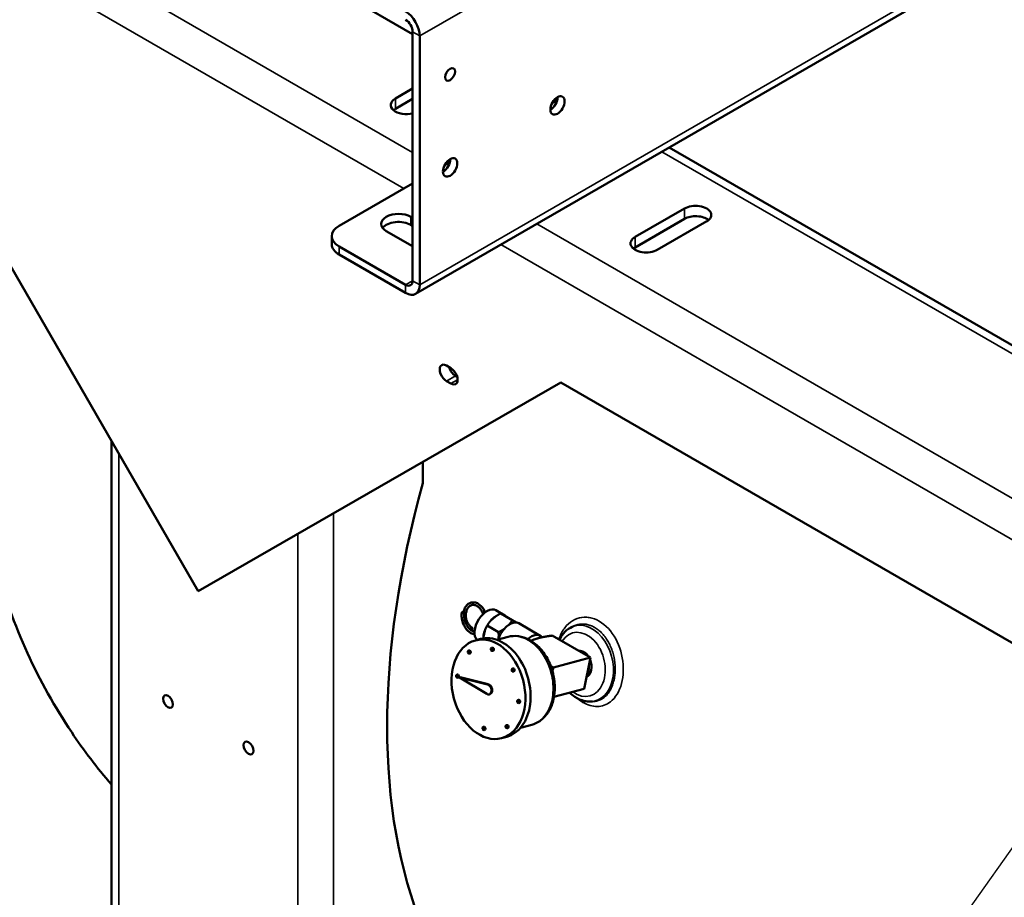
# Model space of a CAD drawing. Header units: inches. Extents: x 1 to 271, y 5 to 171.
# Tile 132 of 256: x 192 to 211, y 62 to 79. Entities that reach past the tile are written whole.
import ezdxf

# ---------------------------------------------------------------- set-up
doc = ezdxf.new("R2010")
doc.units = ezdxf.units.IN
doc.header["$LTSCALE"] = 8
doc.header["$MEASUREMENT"] = 0
for name, color, linetype, lineweight in [('Symbol (ANSI)', 7, 'Continuous', 25), ('Visible (ANSI)', 7, 'Continuous', 50), ('Visible Narrow (ANSI)', 7, 'Continuous', 35)]:
    doc.layers.add(name, color=color, linetype=linetype, lineweight=lineweight)
doc.styles.add('Note Text (ANSI)', font='tahoma.ttf')
doc.dimstyles.new('Default (ANSI)$7', dxfattribs={"dimscale": 8, "dimtxt": 0.12, "dimasz": 0.098425, "dimexe": 0.125, "dimexo": 0.0625, "dimgap": 0.031496, "dimtad": 0, "dimtih": 1, "dimtoh": 1, "dimrnd": 1e-08, "dimzin": 4, "dimdsep": 46, "dimtxsty": 'Note Text (ANSI)', "dimcen": 0.09, "dimdle": 0.393701, "dimclrd": 256, "dimclre": 256, "dimclrt": 256, "dimadec": 0, "dimazin": 1, "dimtfac": 1, "dimtofl": 0, "dimtmove": 0, "dimatfit": 3, "dimfxl": 1, "dimtolj": 1, "dimtzin": 4, "dimlwd": -1, "dimlwe": -1, "dimarcsym": 0})

msp = doc.modelspace()

# ---------------------------------------------------------------- linework, layer by layer
at = {"layer": 'Visible (ANSI)'}
for p, q in [((199.467, 73.65), (228.104, 90.184)), ((199.409, 78.785), (187.136, 85.871)), ((188.015, 80.168), (195.17, 67.775)), ((199.409, 73.911), (199.409, 78.828)), ((199.548, 73.83), (199.548, 78.748)), ((199.067, 77.51), (199.409, 77.707)), ((199.409, 77.503), (199.067, 77.306)), ((202.167, 77.427), (202.266, 77.484)), ((217.316, 69.135), (204.481, 76.545)), ((200.046, 76.203), (200.145, 76.26)), ((197.957, 74.997), (199.409, 75.835)), ((203.805, 74.775), (204.781, 75.338)), ((199.375, 75.174), (199.409, 75.155)), ((204.781, 75.134), (203.805, 74.57)), ((199.409, 74.994), (199.375, 75.013)), ((205.219, 75.085), (204.243, 74.521)), ((197.811, 74.632), (197.811, 74.792)), ((199.409, 74.591), (198.887, 74.892)), ((199.27, 73.83), (197.957, 74.588)), ((199.27, 73.67), (197.957, 74.428)), ((200.076, 72.235), (200.164, 72.184)), ((200.253, 72.031), (200.289, 72.01)), ((195.17, 67.775), (202.334, 71.901)), ((200.164, 71.878), (200.076, 71.929)), ((217.151, 63.346), (202.334, 71.901)), ((193.455, 70.746), (193.455, 60.424)), ((199.612, 70.333), (199.612, 69.908)), ((201.231, 67.298), (201.055, 67.4)), ((201.152, 67.337), (201.378, 67.206)), ((201.038, 67.269), (200.949, 67.19)), ((201.928, 66.896), (201.504, 67.141)), ((200.833, 66.991), (200.81, 66.873)), ((201.107, 66.966), (200.881, 67.096)), ((202.526, 67.054), (202.561, 67.073)), ((200.648, 66.803), (200.75, 66.831)), ((201.074, 66.814), (201.295, 66.873)), ((202.921, 66.462), (202.167, 66.898)), ((200.526, 66.605), (200.512, 66.601)), ((200.542, 66.545), (200.528, 66.541)), ((200.98, 66.659), (200.967, 66.655)), ((200.997, 66.599), (200.983, 66.595)), ((201.962, 66.618), (201.94, 66.63)), ((201.953, 66.615), (201.962, 66.618)), ((202.193, 66.267), (202.921, 66.462)), ((202.795, 65.845), (202.921, 66.462)), ((201.392, 66.249), (201.379, 66.246)), ((201.408, 66.189), (201.395, 66.186)), ((200.294, 66.127), (200.281, 66.124)), ((200.31, 66.068), (200.297, 66.064)), ((200.347, 66.075), (200.334, 66.071)), ((200.334, 66.071), (200.873, 65.745)), ((200.89, 65.931), (200.334, 66.071)), ((200.904, 65.935), (200.347, 66.075)), ((200.904, 65.935), (200.89, 65.931)), ((202.202, 65.686), (202.795, 65.845)), ((200.933, 65.741), (200.919, 65.737)), ((201.503, 65.627), (201.489, 65.623)), ((202.918, 65.593), (202.964, 65.594)), ((201.519, 65.567), (201.505, 65.563)), ((200.816, 65.096), (200.803, 65.092)), ((200.832, 65.036), (200.819, 65.032)), ((201.271, 65.13), (201.258, 65.127)), ((201.288, 65.071), (201.274, 65.067)), ((201.54, 65.075), (201.761, 65.134)), ((201.166, 64.871), (201.268, 64.899))]:
    msp.add_line(p, q, dxfattribs=at)
for centre, major_axis, ratio, start_param, end_param in [((199.27, 78.909), (-0.197, 0.341), 0.57735, 3.926991, 5.497787), ((199.27, 78.909), (-0.098, 0.17), 0.57735, 3.926991, 5.497787), ((199.287, 77.383), (-0.31, 0), 0.57735, 5.497787, 8.259998), ((202.131, 77.456), (0.1, 0.173), 0.57735, 3.911364, 5.513414), ((199.287, 77.179), (-0.31, 0), 0.57735, 5.497787, 5.676378), ((200.01, 76.231), (0.1, 0.173), 0.57735, 3.911364, 5.513414), ((205, 75.211), (0.31, 0), 0.57735, 5.497787, 8.63938), ((199.131, 75.033), (-0.345, 0), 0.57735, 3.926991, 7.068583), ((205, 75.007), (-0.31, 0), 0.57735, 3.7484, 5.497787), ((198.311, 74.792), (-0.5, 0), 0.57735, 5.497787, 7.068583), ((199.131, 74.873), (-0.345, 0), 0.57735, 3.926991, 5.867888), ((204.024, 74.648), (-0.31, 0), 0.57735, 5.497787, 8.63938), ((198.311, 74.632), (-0.5, 0), 0.57735, 0, 0.785398), ((204.024, 74.444), (-0.31, 0), 0.57735, 5.497787, 5.676378), ((199.27, 73.991), (0.098, -0.17), 0.57735, 5.497787, 7.068583), ((199.27, 73.991), (0.197, -0.341), 0.57735, 5.497787, 7.068583), ((200.076, 72.082), (-0.094, 0.162), 0.57735, 5.497787, 8.63938), ((200.253, 72.184), (0.094, -0.162), 0.57735, 4.266828, 5.497787), ((200.164, 72.031), (0.094, -0.162), 0.57735, 5.497787, 8.63938), ((209.511, 71.227), (-7.5, -12.99), 0.57735, 5.130579, 5.864995), ((200.441, 67.362), (-0.0245, 0.005), 0.408248, 0.015743, 0.886077), ((200.441, 67.362), (0.0245, -0.005), 0.408248, 4.02767, 4.840369), ((200.441, 67.362), (0.0245, -0.005), 0.408248, 4.840369, 6.286723), ((200.88, 67.097), (-0.175, -0.303), 0.57735, 3.141593, 6.13671), ((201.056, 66.995), (0.175, 0.303), 0.57735, 0.858878, 1.235517), ((201.056, 66.995), (0.175, 0.303), 0.57735, 6.094866, 6.471505), ((201.329, 66.838), (0.175, 0.303), 0.57735, 0.188319, 0.858878), ((201.329, 66.838), (0.175, 0.303), 0.57735, 0, 0.188319), ((201.056, 66.995), (0.175, 0.303), 0.57735, 1.906076, 2.282715), ((201.329, 66.838), (0.175, 0.303), 0.57735, 1.235517, 1.906076), ((201.329, 66.838), (0.175, 0.303), 0.57735, 0.858878, 1.235517), ((201.753, 66.593), (0.175, 0.303), 0.57735, 6.051042, 7.343066), ((201.009, 65.865), (0.259, -0.966), 0.707107, 0, 3.141593), ((201.329, 66.838), (0.175, 0.303), 0.57735, 1.906076, 1.944645), ((201.753, 66.593), (0.125, 0.217), 0.57735, 0.503744, 0.767741), ((201.753, 66.593), (0.125, 0.217), 0.57735, 0.503744, 0.767741), ((200.534, 66.575), (0.008, -0.0299), 0.707107, 0, 3.141593), ((200.989, 66.629), (0.008, -0.0299), 0.707107, 0, 3.141593), ((202.744, 66.329), (-0.07, 0.263), 0.707107, 5.141049, 6.194362), ((202.744, 66.329), (0.07, -0.263), 0.707107, 0.156502, 1.754131), ((201.4, 66.219), (0.008, -0.0299), 0.707107, 0, 3.141593), ((202.688, 66.314), (-0.071, 0.265), 0.707107, 3.736479, 4.45734), ((200.302, 66.098), (0.008, -0.0299), 0.707107, 0, 3.141593), ((200.893, 65.833), (0.0259, -0.0966), 0.707107, 5.648255, 9.105733), ((200.907, 65.837), (0.0259, -0.0966), 0.707107, 0, 2.822548), ((201.511, 65.597), (0.008, -0.0299), 0.707107, 0, 3.141593), ((200.824, 65.066), (0.008, -0.0299), 0.707107, 0, 3.141593), ((201.279, 65.1), (0.008, -0.0299), 0.707107, 0, 3.141593)]:
    msp.add_ellipse(centre, major_axis=major_axis, ratio=ratio, start_param=start_param, end_param=end_param, dxfattribs=at)
for centre, major_axis, ratio in [((200.149, 77.988), (0.069, 0.12), 0.57735), ((202.271, 77.375), (0.1, 0.173), 0.57735), ((200.149, 76.15), (0.1, 0.173), 0.57735), ((200.574, 67.029), (-0.0115, -0.0222), 0.594113), ((200.907, 65.837), (0.259, -0.966), 0.707107), ((200.52, 66.571), (0.008, -0.0299), 0.707107), ((200.975, 66.625), (0.008, -0.0299), 0.707107), ((201.387, 66.216), (0.008, -0.0299), 0.707107), ((200.289, 66.094), (0.008, -0.0299), 0.707107), ((194.574, 65.595), (0.069, -0.12), 0.57735), ((201.497, 65.593), (0.008, -0.0299), 0.707107), ((200.811, 65.062), (0.008, -0.0299), 0.707107), ((201.266, 65.097), (0.008, -0.0299), 0.707107), ((196.165, 64.677), (0.069, -0.12), 0.57735)]:
    msp.add_ellipse(centre, major_axis=major_axis, ratio=ratio, dxfattribs=at)
for points, knots in [([(193.455, 63.953), (193.172, 64.284), (192.91, 64.629), (192.336, 65.486), (192.044, 66.011), (191.541, 67.113), (191.331, 67.695), (190.998, 68.907), (190.876, 69.541), (190.724, 70.849), (190.696, 71.527), (190.735, 72.906), (190.804, 73.611), (190.952, 74.522), (190.991, 74.731), (191.033, 74.941)], [10.686547, 10.686547, 10.686547, 10.686547, 14.120249, 14.120249, 18.925413, 18.925413, 23.914757, 23.914757, 29.120238, 29.120238, 34.530682, 34.530682, 40.102141, 40.102141, 41.765883, 41.765883, 41.765883, 41.765883]), ([(200.417, 67.367), (200.417, 67.367), (200.417, 67.367), (200.417, 67.369), (200.417, 67.37), (200.419, 67.376), (200.42, 67.381), (200.424, 67.398), (200.428, 67.411), (200.444, 67.452), (200.459, 67.477), (200.496, 67.517), (200.517, 67.532), (200.547, 67.545), (200.555, 67.547), (200.562, 67.549)], [0, 0, 0, 0, 0.0003183, 0.0003183, 0.0132192, 0.0132192, 0.0519316, 0.0519316, 0.1683282, 0.1683282, 0.4343586, 0.4343586, 0.6909814, 0.6909814, 0.7688935, 0.7688935, 0.7688935, 0.7688935]), ([(200.562, 67.549), (200.585, 67.555), (200.609, 67.557), (200.657, 67.549), (200.682, 67.54), (200.728, 67.513), (200.751, 67.494), (200.792, 67.449), (200.811, 67.422), (200.832, 67.381), (200.837, 67.37), (200.842, 67.358)], [0.002263, 0.002263, 0.002263, 0.002263, 0.24369, 0.24369, 0.486981, 0.486981, 0.739077, 0.739077, 0.999259, 0.999259, 1.097818, 1.097818, 1.097818, 1.097818]), ([(200.634, 66.923), (200.609, 66.926), (200.583, 66.935), (200.534, 66.962), (200.51, 66.98), (200.467, 67.025), (200.447, 67.052), (200.414, 67.111), (200.401, 67.143), (200.383, 67.21), (200.377, 67.244), (200.375, 67.305), (200.377, 67.332), (200.382, 67.358)], [0.250988, 0.250988, 0.250988, 0.250988, 0.493472, 0.493472, 0.746822, 0.746822, 1.007082, 1.007082, 1.269608, 1.269608, 1.530045, 1.530045, 1.747347, 1.747347, 1.747347, 1.747347]), ([(200.389, 67.363), (200.391, 67.364), (200.394, 67.364), (200.398, 67.364), (200.401, 67.364), (200.405, 67.363), (200.409, 67.363), (200.412, 67.362), (200.414, 67.361), (200.416, 67.361), (200.419, 67.36), (200.422, 67.359), (200.424, 67.357), (200.425, 67.357), (200.426, 67.356), (200.427, 67.355), (200.428, 67.354), (200.429, 67.354), (200.429, 67.353), (200.431, 67.351), (200.432, 67.348), (200.43, 67.346), (200.429, 67.344), (200.427, 67.343), (200.424, 67.343), (200.422, 67.342), (200.419, 67.342), (200.416, 67.342), (200.416, 67.342), (200.415, 67.342), (200.415, 67.342), (200.412, 67.342), (200.41, 67.342), (200.407, 67.342), (200.403, 67.343), (200.398, 67.344), (200.394, 67.346), (200.388, 67.349), (200.383, 67.352), (200.382, 67.356), (200.382, 67.356), (200.382, 67.356), (200.382, 67.356), (200.382, 67.358), (200.382, 67.359), (200.383, 67.36), (200.384, 67.361), (200.386, 67.362), (200.389, 67.363)], [0, 0, 0, 0, 0.0274193, 0.0274193, 0.0274193, 0.0571138, 0.0571138, 0.0571138, 0.0792754, 0.0792754, 0.0792754, 0.1117899, 0.1117899, 0.1117899, 0.1273396, 0.1273396, 0.1273396, 0.1379539, 0.1379539, 0.1379539, 0.1772747, 0.1772747, 0.1772747, 0.1960616, 0.1960616, 0.1960616, 0.2126723, 0.2126723, 0.2126723, 0.2148675, 0.2148675, 0.2148675, 0.2303461, 0.2303461, 0.2303461, 0.2632983, 0.2632983, 0.2632983, 0.3124499, 0.3124499, 0.3124499, 0.3161351, 0.3161351, 0.3161351, 0.3323556, 0.3323556, 0.3323556, 0.3514908, 0.3514908, 0.3514908, 0.3514908]), ([(200.431, 67.348), (200.431, 67.347), (200.431, 67.347), (200.431, 67.345), (200.43, 67.344), (200.43, 67.339), (200.429, 67.335), (200.427, 67.32), (200.426, 67.309), (200.426, 67.269), (200.428, 67.24), (200.44, 67.185), (200.45, 67.157), (200.473, 67.106), (200.488, 67.081), (200.521, 67.04), (200.54, 67.021), (200.578, 66.993), (200.599, 66.983), (200.623, 66.976), (200.628, 66.974), (200.633, 66.973)], [0, 0, 0, 0, 0.00347, 0.00347, 0.014119, 0.014119, 0.046073, 0.046073, 0.142148, 0.142148, 0.362292, 0.362292, 0.578884, 0.578884, 0.797215, 0.797215, 1.013631, 1.013631, 1.22985, 1.22985, 1.279316, 1.279316, 1.279316, 1.279316]), ([(200.466, 67.357), (200.461, 67.336), (200.459, 67.313), (200.46, 67.267), (200.463, 67.242), (200.475, 67.196), (200.484, 67.172), (200.505, 67.13), (200.519, 67.111), (200.547, 67.078), (200.563, 67.065), (200.582, 67.054), (200.584, 67.052), (200.586, 67.051)], [0, 0, 0, 0, 0.1828607, 0.1828607, 0.3665952, 0.3665952, 0.5511511, 0.5511511, 0.7357601, 0.7357601, 0.9195518, 0.9195518, 0.9440806, 0.9440806, 0.9440806, 0.9440806]), ([(200.802, 67.323), (200.798, 67.334), (200.794, 67.344), (200.778, 67.379), (200.763, 67.403), (200.731, 67.443), (200.713, 67.46), (200.677, 67.486), (200.657, 67.496), (200.619, 67.506), (200.6, 67.506), (200.564, 67.499), (200.546, 67.491), (200.514, 67.465), (200.5, 67.447), (200.478, 67.405), (200.47, 67.382), (200.466, 67.357)], [2.710989, 2.710989, 2.710989, 2.710989, 2.795206, 2.795206, 3.013131, 3.013131, 3.23015, 3.23015, 3.446533, 3.446533, 3.667901, 3.667901, 3.9054, 3.9054, 4.146563, 4.146563, 4.364371, 4.364371, 4.364371, 4.364371]), ([(202.526, 67.054), (202.474, 67.025), (202.427, 66.985), (202.357, 66.901), (202.331, 66.86), (202.309, 66.816)], [5.5051224, 5.5051224, 5.5051224, 5.5051224, 5.7897985, 5.7897985, 6.0112479, 6.0112479, 6.0112479, 6.0112479]), ([(201.295, 66.873), (201.361, 66.891), (201.431, 66.895), (201.572, 66.876), (201.642, 66.853), (201.78, 66.779), (201.847, 66.728), (201.97, 66.602), (202.025, 66.527), (202.116, 66.361), (202.152, 66.27), (202.202, 66.083), (202.216, 65.986), (202.22, 65.796), (202.209, 65.703), (202.165, 65.529), (202.13, 65.448), (202.04, 65.31), (201.985, 65.252), (201.872, 65.175), (201.818, 65.15), (201.761, 65.134)], [0.955317, 0.955317, 0.955317, 0.955317, 1.240168, 1.240168, 1.53741, 1.53741, 1.857817, 1.857817, 2.191321, 2.191321, 2.527409, 2.527409, 2.863469, 2.863469, 3.199555, 3.199555, 3.532957, 3.532957, 3.852153, 3.852153, 4.096909, 4.096909, 4.096909, 4.096909]), ([(202.514, 65.77), (202.545, 65.74), (202.577, 65.713), (202.672, 65.65), (202.738, 65.62), (202.843, 65.597), (202.88, 65.593), (202.918, 65.593)], [7.6009087, 7.6009087, 7.6009087, 7.6009087, 7.7883235, 7.7883235, 8.1152681, 8.1152681, 8.2922076, 8.2922076, 8.2922076, 8.2922076])]:
    msp.add_open_spline(points, degree=3, knots=knots, dxfattribs=at)
for points in [[(200.562, 67.549), (200.562, 67.549), (200.562, 67.549), (200.561, 67.549)], [(200.416, 67.361), (200.416, 67.363), (200.416, 67.365), (200.417, 67.367)], [(200.562, 67.007), (200.558, 67.009), (200.554, 67.012), (200.55, 67.014)], [(202.561, 67.073), (202.561, 67.074), (202.561, 67.074), (202.561, 67.074)], [(202.964, 65.594), (202.964, 65.594), (202.964, 65.594), (202.964, 65.594)]]:
    msp.add_open_spline(points, degree=3, dxfattribs=at)
for points, weights in [([(201.152, 67.337), (201.086, 67.304), (201.038, 67.269)], [1, 1.01623145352, 1]), ([(200.949, 67.19), (200.912, 67.149), (200.881, 67.096)], [1, 1.01623145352, 1]), ([(201.31, 67.112), (201.347, 67.153), (201.378, 67.206)], [1, 1.01623145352, 1]), ([(201.378, 67.206), (201.431, 67.176), (201.468, 67.154)], [1, 1.01623145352, 1]), ([(200.881, 67.096), (200.851, 67.043), (200.833, 66.991)], [1, 1.01623145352, 1]), ([(201.106, 66.833), (201.111, 66.893), (201.107, 66.966)], [1, 1.01623145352, 1]), ([(201.107, 66.966), (201.173, 66.999), (201.221, 67.033)], [1, 1.01623145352, 1]), ([(200.81, 66.873), (200.808, 66.858), (200.807, 66.842)], [1, 1.00413117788, 1.00615944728]), ([(201.904, 66.85), (201.827, 66.83), (201.748, 66.795)], [1, 1.08348848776, 1.04886984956]), ([(202.167, 66.898), (202.002, 66.876), (201.904, 66.85)], [1.01772835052, 1.10838025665, 1]), ([(202.141, 66.291), (202.165, 66.279), (202.193, 66.267)], [1.04060628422, 1.03144611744, 1.01772835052]), ([(202.193, 66.267), (202.181, 66.232), (202.171, 66.2)], [1.01772835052, 1.03367751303, 1.04346576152])]:
    msp.add_rational_spline(points, weights, degree=2, dxfattribs=at)
at = {"layer": 'Visible Narrow (ANSI)'}
for p, q in [((228.186, 95.282), (199.548, 78.748)), ((199.548, 73.83), (228.186, 90.365)), ((188.918, 82.504), (199.409, 76.447)), ((199.232, 75.733), (188.211, 82.096)), ((199.548, 78.748), (199.409, 78.828)), ((199.067, 77.51), (199.067, 77.306)), ((217.17, 69.051), (204.335, 76.461)), ((204.781, 75.338), (204.781, 75.134)), ((199.375, 75.013), (199.375, 75.174)), ((201.86, 75.032), (216.872, 66.365)), ((203.805, 74.775), (203.805, 74.57)), ((197.957, 74.428), (197.957, 74.588)), ((216.872, 65.548), (201.153, 74.624)), ((199.27, 73.83), (199.409, 73.911)), ((199.27, 73.67), (199.27, 73.83)), ((199.409, 73.911), (199.548, 73.83)), ((200.076, 71.929), (200.253, 72.031)), ((200.164, 71.878), (200.297, 71.954)), ((193.601, 70.492), (193.601, 60.369)), ((197.844, 69.315), (197.844, 56.052)), ((197.137, 56.483), (197.137, 68.907))]:
    msp.add_line(p, q, dxfattribs=at)
for centre, major_axis, start_param, end_param in [((200.6, 67.25), (0.065, -0.242), 4.07117, 4.073463), ((202.815, 66.348), (0.199, -0.742), 6.105932, 9.602032), ((200.6, 67.25), (0.065, -0.242), 5.232524, 5.684307), ((201.528, 66.004), (0.233, -0.869), 0, 3.141593), ((202.744, 66.329), (-0.167, 0.623), 2.411955, 6.86514)]:
    msp.add_ellipse(centre, major_axis=major_axis, ratio=0.707107, start_param=start_param, end_param=end_param, dxfattribs=at)
for points, knots in [([(200.836, 67.353), (200.833, 67.363), (200.81, 67.415), (200.751, 67.498), (200.654, 67.556), (200.59, 67.557), (200.562, 67.549)], [3.944596, 3.944596, 3.944596, 3.944596, 4.039191, 4.48799, 4.936788, 5.327089, 5.327089, 5.327089, 5.327089]), ([(202.769, 65.579), (202.864, 65.523), (203.064, 65.468), (203.36, 65.574), (203.534, 65.859), (203.581, 66.193), (203.555, 66.548), (203.382, 66.976), (203.1, 67.205), (202.9, 67.257), (202.7, 67.271), (202.483, 67.167), (202.347, 66.956), (202.309, 66.853), (202.299, 66.821)], [-12.187381, -12.187381, -12.187381, -12.187381, -11.316854, -10.446327, -9.285624, -8.705272, -8.124921, -6.964218, -5.803515, -5.513339, -5.223163, -4.06246, -3.482109, -3.244269, -3.244269, -3.244269, -3.244269]), ([(202.561, 67.074), (202.566, 67.076), (202.572, 67.079), (202.601, 67.094), (202.626, 67.104), (202.677, 67.118), (202.703, 67.123), (202.736, 67.126), (202.743, 67.126), (202.774, 67.128), (202.799, 67.126), (202.828, 67.123), (202.832, 67.122), (202.863, 67.117), (202.89, 67.11), (202.918, 67.1), (202.92, 67.099), (202.948, 67.089), (202.973, 67.077), (203.024, 67.049), (203.048, 67.033), (203.096, 66.996), (203.12, 66.975), (203.164, 66.93), (203.185, 66.906), (203.213, 66.871), (203.22, 66.861), (203.246, 66.824), (203.264, 66.795), (203.297, 66.735), (203.312, 66.703), (203.339, 66.638), (203.352, 66.605), (203.373, 66.536), (203.382, 66.501), (203.391, 66.454), (203.394, 66.443), (203.402, 66.393), (203.407, 66.355), (203.412, 66.278), (203.413, 66.24), (203.411, 66.168), (203.408, 66.134), (203.399, 66.067), (203.392, 66.034), (203.383, 65.998), (203.382, 65.993), (203.372, 65.957), (203.362, 65.927), (203.339, 65.869), (203.326, 65.842), (203.297, 65.792), (203.281, 65.768), (203.246, 65.726), (203.228, 65.706), (203.203, 65.685), (203.197, 65.68), (203.172, 65.66), (203.151, 65.646), (203.107, 65.624), (203.084, 65.615), (203.037, 65.601), (203.013, 65.597), (202.982, 65.594), (202.976, 65.594), (202.968, 65.594), (202.966, 65.594), (202.964, 65.594)], [4.553917, 4.553917, 4.553917, 4.553917, 4.611957, 4.611957, 4.884938, 4.884938, 5.156692, 5.156692, 5.223163, 5.223163, 5.476797, 5.476797, 5.513339, 5.513339, 5.788067, 5.788067, 5.803515, 5.803515, 6.068985, 6.068985, 6.334885, 6.334885, 6.600998, 6.600998, 6.86762, 6.86762, 6.964218, 6.964218, 7.230821, 7.230821, 7.498701, 7.498701, 7.767316, 7.767316, 8.037231, 8.037231, 8.124921, 8.124921, 8.415096, 8.415096, 8.705272, 8.705272, 8.974223, 8.974223, 9.243461, 9.243461, 9.285624, 9.285624, 9.559072, 9.559072, 9.831492, 9.831492, 10.103292, 10.103292, 10.374405, 10.374405, 10.446327, 10.446327, 10.714283, 10.714283, 10.981332, 10.981332, 11.247326, 11.247326, 11.316854, 11.316854, 11.334367, 11.334367, 11.334367, 11.334367])]:
    msp.add_open_spline(points, degree=3, knots=knots, dxfattribs=at)
for points in [[(202.639, 65.673), (202.681, 65.636), (202.724, 65.604), (202.769, 65.579)], [(202.769, 65.579), (202.771, 65.591), (202.771, 65.604), (202.77, 65.614)]]:
    msp.add_open_spline(points, degree=3, dxfattribs=at)

# ---------------------------------------------------------------- leaders
at = {"layer": 'Symbol (ANSI)', "annotation_type": 0, "has_hookline": 1, "hookline_direction": 1, "text_width": 12.118}
msp.add_leader([(217.863, 72.078), (196.384, 41.62), (195.596, 41.62)], dimstyle='Default (ANSI)$7', override={"dimtad": 0}, dxfattribs=at)

doc.saveas('drawing.dxf')
